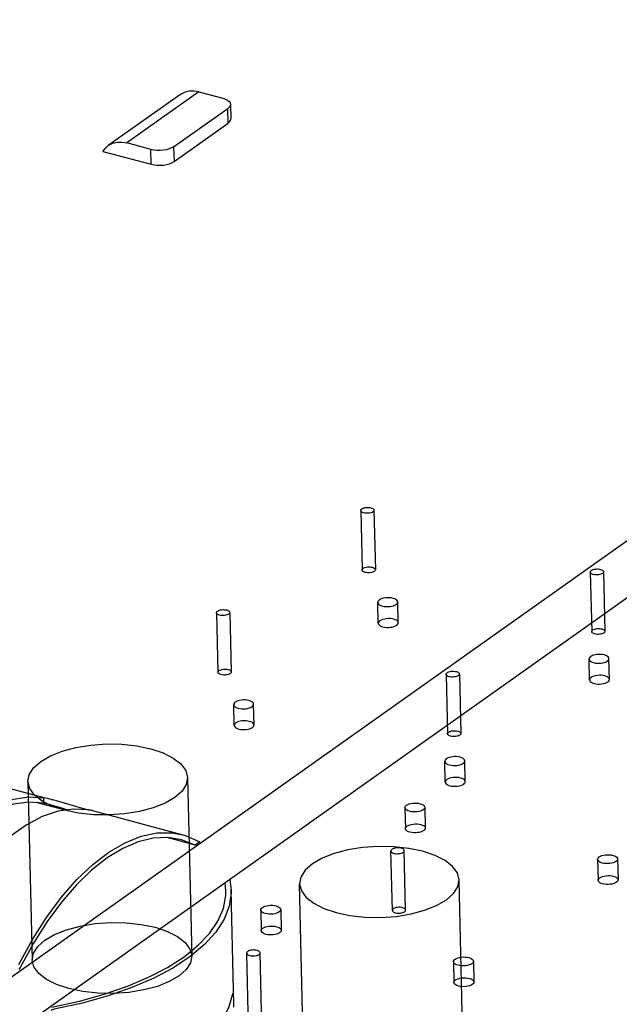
# Model space of a CAD drawing. Header units: millimetres. Extents: x 6 to 414, y 7 to 290.
# Tile 179 of 256: x 131.264 to 132.165, y 148.423 to 149.904. Entities that reach past the tile are written whole.
import ezdxf

# ---------------------------------------------------------------- set-up
doc = ezdxf.new("R2010")
doc.units = ezdxf.units.MM
doc.header["$LTSCALE"] = 23.1
doc.layers.get('0').update_dxf_attribs({"linetype": 'CONTINUOUS'})
doc.layers.add('02___PRT_ALL_AXES', color=7, linetype='CONTINUOUS')

msp = doc.modelspace()

# ---------------------------------------------------------------- linework, layer by layer
at = {"color": 7, "linetype": 'Continuous'}
for p, q in [((131.1934, 148.423), (134.0851, 150.474)), ((134.1282, 150.4179), (131.2365, 148.367)), ((131.533, 149.7954), (131.4246, 149.7185)), ((131.533, 149.7954), (131.569, 149.7858)), ((131.5052, 149.7914), (131.3968, 149.7145)), ((131.4951, 149.7128), (131.5764, 149.7705)), ((131.577, 149.7481), (131.5764, 149.7705)), ((131.5804, 149.7767), (131.581, 149.7544)), ((131.4957, 149.6905), (131.577, 149.7481)), ((131.3888, 149.7059), (131.4611, 149.6865)), ((131.4606, 149.7089), (131.4246, 149.7185)), ((131.4611, 149.6865), (131.4606, 149.7089)), ((131.4951, 149.7128), (131.4957, 149.6905)), ((131.1737, 148.7677), (131.3, 148.7338)), ((131.3054, 148.7322), (131.2999, 148.7333)), ((131.3001, 148.7254), (131.2999, 148.7333)), ((131.3129, 148.7303), (131.3054, 148.7322)), ((131.3116, 148.7307), (131.313, 148.7303)), ((131.3187, 148.7287), (131.3129, 148.7303)), ((131.3479, 148.7201), (131.3187, 148.7287)), ((131.3318, 148.7146), (131.2886, 148.7262)), ((131.3001, 148.7254), (131.3058, 148.7241)), ((131.3058, 148.7241), (131.3096, 148.7231)), ((131.3096, 148.7231), (131.3123, 148.7224)), ((131.3123, 148.7224), (131.3199, 148.7202)), ((131.3199, 148.7202), (131.3359, 148.7153)), ((131.3543, 148.7183), (131.3479, 148.7201)), ((131.3602, 148.7168), (131.3543, 148.7183)), ((131.3653, 148.7155), (131.3602, 148.7168)), ((131.3694, 148.7146), (131.3653, 148.7155)), ((131.3732, 148.7141), (131.509, 148.6777)), ((131.5276, 148.6621), (131.4855, 148.6734)), ((131.5068, 148.6702), (131.4865, 148.6734)), ((131.5276, 148.6621), (131.5068, 148.6702)), ((131.5089, 148.6777), (131.5139, 148.6762)), ((131.5139, 148.6762), (131.5345, 148.667)), ((131.5345, 148.667), (131.5276, 148.6621)), ((131.5796, 148.6104), (131.5816, 148.5941)), ((131.5738, 148.5939), (131.5727, 148.6055)), ((131.5736, 148.5862), (131.5738, 148.5939)), ((131.5852, 148.4437), (131.5816, 148.5942)), ((131.2846, 148.5149), (131.2645, 148.4779)), ((131.5846, 148.4416), (131.584, 148.4382)), ((131.5852, 148.4436), (131.5851, 148.4437)), ((131.5852, 148.4422), (131.5852, 148.4436)), ((131.5854, 148.4249), (131.5852, 148.4422)), ((131.3119, 148.4183), (131.3536, 148.4274)), ((131.5856, 148.4183), (131.5854, 148.4249))]:
    msp.add_line(p, q, dxfattribs=at)
at = {"color": 6, "linetype": 'Continuous'}
for p, q in [((131.7764, 149.1656), (131.7785, 149.076)), ((131.7964, 149.166), (131.7985, 149.0765)), ((132.1217, 149.0729), (132.1238, 148.9834)), ((132.1416, 149.0734), (132.1438, 148.9839)), ((131.5596, 149.0118), (131.5617, 148.9223)), ((131.5796, 149.0123), (131.5817, 148.9227)), ((131.9048, 148.9191), (131.907, 148.8296)), ((131.9248, 148.9196), (131.927, 148.8301)), ((131.276, 148.758), (131.2824, 148.4895)), ((131.5159, 148.7637), (131.5223, 148.4952)), ((131.824, 148.5639), (131.8219, 148.6534)), ((131.844, 148.5644), (131.8419, 148.6539)), ((131.9308, 148.3411), (131.9245, 148.6096)), ((131.6909, 148.3354), (131.6845, 148.6039)), ((131.6072, 148.4101), (131.6051, 148.4997)), ((131.6272, 148.4106), (131.6251, 148.5001))]:
    msp.add_line(p, q, dxfattribs=at)
at = {"color": 7, "linetype": 'Continuous'}
for points in [[(131.533, 149.7954), (131.5257, 149.7967), (131.5187, 149.7966), (131.5122, 149.795), (131.5063, 149.7922), (131.5052, 149.7914)], [(131.569, 149.7858), (131.5729, 149.7844), (131.576, 149.7828), (131.5784, 149.781), (131.5799, 149.779), (131.5804, 149.7767)], [(131.5804, 149.7767), (131.58, 149.7746), (131.5787, 149.7726), (131.5764, 149.7705)], [(131.577, 149.7481), (131.5792, 149.7502), (131.5806, 149.7523), (131.5809, 149.7544)], [(131.3968, 149.7145), (131.3979, 149.7153), (131.4038, 149.7181), (131.4103, 149.7197), (131.4173, 149.7198), (131.4246, 149.7185)], [(131.3888, 149.7059), (131.3929, 149.7112), (131.3968, 149.7145)], [(131.4951, 149.7128), (131.492, 149.711), (131.4883, 149.7096), (131.484, 149.7084), (131.4794, 149.7077), (131.4746, 149.7074), (131.4697, 149.7074), (131.4651, 149.7079), (131.4606, 149.7089)], [(131.4611, 149.6865), (131.4656, 149.6856), (131.4703, 149.6851), (131.4751, 149.685), (131.4799, 149.6853), (131.4845, 149.6861), (131.4888, 149.6872), (131.4925, 149.6887), (131.4957, 149.6905)], [(131.7948, 149.1635), (131.7936, 149.1628), (131.7921, 149.1623), (131.7904, 149.1618), (131.7885, 149.1615), (131.7865, 149.1614), (131.7846, 149.1614), (131.7827, 149.1616), (131.781, 149.162), (131.7794, 149.1625), (131.7782, 149.1631), (131.7772, 149.1638), (131.7766, 149.1647), (131.7764, 149.1655), (131.7765, 149.1664), (131.7771, 149.1673), (131.778, 149.1681)], [(131.778, 149.1681), (131.7792, 149.1688), (131.7807, 149.1694), (131.7824, 149.1698), (131.7843, 149.1701), (131.7862, 149.1703), (131.7881, 149.1702), (131.79, 149.17), (131.7918, 149.1696), (131.7933, 149.1691), (131.7946, 149.1685), (131.7955, 149.1678), (131.7961, 149.1669), (131.7964, 149.1661), (131.7962, 149.1652), (131.7957, 149.1644), (131.7948, 149.1635)], [(131.7969, 149.074), (131.7957, 149.0733), (131.7942, 149.0727), (131.7925, 149.0723), (131.7906, 149.072), (131.7887, 149.0718), (131.7867, 149.0719), (131.7848, 149.0721), (131.7831, 149.0724), (131.7815, 149.0729), (131.7803, 149.0736), (131.7793, 149.0743), (131.7787, 149.0752), (131.7785, 149.076), (131.7787, 149.0769), (131.7792, 149.0777), (131.7801, 149.0785)], [(131.7801, 149.0785), (131.7813, 149.0792), (131.7828, 149.0798), (131.7845, 149.0803), (131.7864, 149.0806), (131.7883, 149.0807), (131.7903, 149.0807), (131.7921, 149.0805), (131.7939, 149.0801), (131.7954, 149.0796), (131.7967, 149.079), (131.7977, 149.0782), (131.7983, 149.0774), (131.7985, 149.0765), (131.7983, 149.0757), (131.7978, 149.0748), (131.7969, 149.074)], [(132.1401, 149.0709), (132.1388, 149.0702), (132.1374, 149.0696), (132.1356, 149.0691), (132.1338, 149.0688), (132.1318, 149.0687), (132.1299, 149.0687), (132.128, 149.0689), (132.1262, 149.0693), (132.1247, 149.0698), (132.1234, 149.0705), (132.1225, 149.0712), (132.1219, 149.072), (132.1217, 149.0729), (132.1218, 149.0738), (132.1223, 149.0746), (132.1232, 149.0754)], [(132.1232, 149.0754), (132.1245, 149.0761), (132.1259, 149.0767), (132.1277, 149.0772), (132.1295, 149.0775), (132.1315, 149.0776), (132.1334, 149.0776), (132.1353, 149.0774), (132.1371, 149.077), (132.1386, 149.0765), (132.1399, 149.0758), (132.1408, 149.0751), (132.1414, 149.0743), (132.1416, 149.0734), (132.1415, 149.0725), (132.141, 149.0717), (132.1401, 149.0709)], [(131.578, 149.0098), (131.5768, 149.0091), (131.5753, 149.0085), (131.5736, 149.008), (131.5717, 149.0077), (131.5697, 149.0076), (131.5678, 149.0076), (131.5659, 149.0078), (131.5641, 149.0082), (131.5626, 149.0087), (131.5613, 149.0093), (131.5604, 149.0101), (131.5598, 149.0109), (131.5596, 149.0118), (131.5597, 149.0126), (131.5603, 149.0135), (131.5612, 149.0143)], [(131.5612, 149.0143), (131.5624, 149.015), (131.5639, 149.0156), (131.5656, 149.016), (131.5675, 149.0163), (131.5694, 149.0165), (131.5713, 149.0164), (131.5732, 149.0162), (131.575, 149.0159), (131.5765, 149.0154), (131.5778, 149.0147), (131.5787, 149.014), (131.5793, 149.0132), (131.5796, 149.0123), (131.5794, 149.0114), (131.5789, 149.0106), (131.578, 149.0098)], [(132.1422, 148.9814), (132.141, 148.9807), (132.1395, 148.9801), (132.1378, 148.9796), (132.1359, 148.9793), (132.1339, 148.9792), (132.132, 148.9792), (132.1301, 148.9794), (132.1284, 148.9798), (132.1268, 148.9803), (132.1256, 148.9809), (132.1246, 148.9817), (132.124, 148.9825), (132.1238, 148.9834), (132.1239, 148.9842), (132.1245, 148.9851), (132.1254, 148.9859)], [(132.1254, 148.9859), (132.1266, 148.9866), (132.1281, 148.9872), (132.1298, 148.9876), (132.1317, 148.9879), (132.1336, 148.9881), (132.1355, 148.988), (132.1374, 148.9878), (132.1392, 148.9875), (132.1407, 148.987), (132.142, 148.9863), (132.1429, 148.9856), (132.1435, 148.9848), (132.1438, 148.9839), (132.1436, 148.983), (132.1431, 148.9822), (132.1422, 148.9814)], [(131.5801, 148.9203), (131.5789, 148.9196), (131.5774, 148.919), (131.5757, 148.9185), (131.5738, 148.9182), (131.5719, 148.9181), (131.5699, 148.9181), (131.568, 148.9183), (131.5663, 148.9187), (131.5647, 148.9192), (131.5635, 148.9198), (131.5625, 148.9206), (131.5619, 148.9214), (131.5617, 148.9222), (131.5618, 148.9231), (131.5624, 148.924), (131.5633, 148.9248)], [(131.5633, 148.9248), (131.5645, 148.9255), (131.566, 148.9261), (131.5677, 148.9265), (131.5696, 148.9268), (131.5715, 148.927), (131.5735, 148.9269), (131.5753, 148.9267), (131.5771, 148.9264), (131.5786, 148.9258), (131.5799, 148.9252), (131.5808, 148.9245), (131.5815, 148.9236), (131.5817, 148.9228), (131.5815, 148.9219), (131.581, 148.9211), (131.5801, 148.9203)], [(131.9232, 148.9171), (131.922, 148.9164), (131.9205, 148.9158), (131.9188, 148.9154), (131.917, 148.9151), (131.915, 148.9149), (131.9131, 148.915), (131.9112, 148.9152), (131.9094, 148.9155), (131.9079, 148.916), (131.9066, 148.9167), (131.9057, 148.9174), (131.9051, 148.9183), (131.9048, 148.9191), (131.905, 148.92), (131.9055, 148.9208), (131.9064, 148.9216)], [(131.9064, 148.9216), (131.9077, 148.9223), (131.9091, 148.9229), (131.9108, 148.9234), (131.9127, 148.9237), (131.9147, 148.9238), (131.9166, 148.9238), (131.9185, 148.9236), (131.9203, 148.9232), (131.9218, 148.9227), (131.9231, 148.9221), (131.924, 148.9213), (131.9246, 148.9205), (131.9248, 148.9196), (131.9247, 148.9188), (131.9241, 148.9179), (131.9232, 148.9171)], [(131.9254, 148.8276), (131.9242, 148.8269), (131.9227, 148.8263), (131.921, 148.8259), (131.9191, 148.8255), (131.9171, 148.8254), (131.9152, 148.8254), (131.9133, 148.8256), (131.9115, 148.826), (131.91, 148.8265), (131.9088, 148.8272), (131.9078, 148.8279), (131.9072, 148.8287), (131.907, 148.8296), (131.9071, 148.8305), (131.9077, 148.8313), (131.9086, 148.8321)], [(131.9086, 148.8321), (131.9098, 148.8328), (131.9113, 148.8334), (131.913, 148.8339), (131.9149, 148.8342), (131.9168, 148.8343), (131.9187, 148.8343), (131.9206, 148.8341), (131.9224, 148.8337), (131.9239, 148.8332), (131.9252, 148.8326), (131.9261, 148.8318), (131.9267, 148.831), (131.927, 148.8301), (131.9268, 148.8293), (131.9263, 148.8284), (131.9254, 148.8276)], [(131.2952, 148.7879), (131.3097, 148.7964), (131.3276, 148.8035), (131.348, 148.8089), (131.3707, 148.8126), (131.394, 148.8143), (131.4173, 148.8139), (131.4398, 148.8115), (131.461, 148.807), (131.4794, 148.8009), (131.4945, 148.7932), (131.5059, 148.7843), (131.5133, 148.7744), (131.5159, 148.7641), (131.514, 148.7536), (131.5077, 148.7435), (131.4968, 148.7338)], [(131.4968, 148.7338), (131.4822, 148.7254), (131.4644, 148.7183), (131.444, 148.7128), (131.4213, 148.7091), (131.398, 148.7075), (131.3747, 148.7079), (131.3522, 148.7103), (131.3309, 148.7148), (131.3126, 148.7209), (131.2974, 148.7285), (131.286, 148.7374), (131.2787, 148.7474), (131.276, 148.7577), (131.2779, 148.7681), (131.2843, 148.7783), (131.2952, 148.7879)], [(131.07, 148.55), (131.0905, 148.5856), (131.112, 148.6177), (131.1346, 148.6467), (131.1581, 148.672), (131.182, 148.6933), (131.2062, 148.7104), (131.2303, 148.723), (131.2542, 148.7312), (131.2773, 148.7346), (131.2999, 148.7333)], [(131.3001, 148.7254), (131.2775, 148.727), (131.2544, 148.7239), (131.2305, 148.7159), (131.2063, 148.7033), (131.1821, 148.6862), (131.1581, 148.6648), (131.1346, 148.6393), (131.112, 148.61), (131.0905, 148.5775)], [(131.3671, 148.7153), (131.3445, 148.7165), (131.3214, 148.7131), (131.2975, 148.705)], [(131.3671, 148.7153), (131.371, 148.7146), (131.3732, 148.7141), (131.3734, 148.7141)], [(131.3737, 148.714), (131.3736, 148.714), (131.3724, 148.7141), (131.3694, 148.7146)], [(131.2975, 148.705), (131.2734, 148.6923), (131.2492, 148.6752), (131.2253, 148.6539), (131.2018, 148.6287), (131.1792, 148.5997), (131.1577, 148.5675), (131.1372, 148.532)], [(131.2622, 148.4825), (131.2828, 148.5201), (131.3039, 148.5535), (131.3264, 148.5837), (131.3496, 148.6104), (131.3735, 148.6331), (131.3978, 148.6517), (131.422, 148.6658), (131.4461, 148.6755), (131.4696, 148.6804), (131.4923, 148.6807), (131.5089, 148.6777)], [(131.4865, 148.6734), (131.4644, 148.6724), (131.4417, 148.6669), (131.4185, 148.657), (131.3951, 148.6428), (131.3718, 148.6245), (131.3489, 148.6023), (131.3265, 148.5764), (131.305, 148.5471), (131.2846, 148.5149)], [(131.9053, 148.5797), (131.916, 148.5892), (131.9225, 148.5994), (131.9245, 148.6098), (131.9218, 148.6203), (131.9146, 148.6301), (131.9033, 148.639), (131.8882, 148.6467), (131.8695, 148.6529), (131.8487, 148.6573), (131.8262, 148.6597), (131.8029, 148.6602), (131.7792, 148.6585), (131.7569, 148.6549), (131.7364, 148.6495), (131.7185, 148.6424), (131.7037, 148.6338)], [(131.8235, 148.6559), (131.8226, 148.6551), (131.8221, 148.6543), (131.8219, 148.6534), (131.8221, 148.6526), (131.8227, 148.6517), (131.8237, 148.651), (131.8249, 148.6504), (131.8265, 148.6498), (131.8282, 148.6495), (131.8301, 148.6493), (131.832, 148.6492), (131.834, 148.6494), (131.8359, 148.6497), (131.8376, 148.6501), (131.8391, 148.6507), (131.8403, 148.6514)], [(131.8403, 148.6514), (131.8412, 148.6522), (131.8417, 148.6531), (131.8419, 148.6539), (131.8417, 148.6548), (131.8411, 148.6556), (131.8401, 148.6564), (131.8389, 148.657), (131.8373, 148.6575), (131.8356, 148.6579), (131.8337, 148.6581), (131.8318, 148.6581), (131.8298, 148.658), (131.8279, 148.6577), (131.8262, 148.6572), (131.8247, 148.6566), (131.8235, 148.6559)], [(131.7037, 148.6338), (131.693, 148.6244), (131.6865, 148.6142), (131.6845, 148.6038), (131.6872, 148.5933), (131.6944, 148.5835), (131.7057, 148.5746), (131.7208, 148.5669), (131.7394, 148.5607), (131.7603, 148.5563), (131.7828, 148.5538), (131.8061, 148.5534), (131.8298, 148.555), (131.8521, 148.5586), (131.8726, 148.5641), (131.8905, 148.5712), (131.9053, 148.5797)], [(131.5816, 148.5941), (131.5816, 148.5903), (131.5788, 148.5704), (131.571, 148.5506), (131.5586, 148.5312), (131.5416, 148.5125), (131.5202, 148.4946), (131.4947, 148.4777), (131.4653, 148.4621), (131.4324, 148.4479), (131.3964, 148.4353), (131.3579, 148.4246)], [(131.3536, 148.4274), (131.3907, 148.4377), (131.4255, 148.4498), (131.4574, 148.4633), (131.4859, 148.4782), (131.5109, 148.4943), (131.532, 148.5114), (131.549, 148.5294), (131.5617, 148.548), (131.57, 148.567), (131.5736, 148.5862)], [(131.8256, 148.5664), (131.8247, 148.5656), (131.8242, 148.5648), (131.824, 148.5639), (131.8242, 148.563), (131.8248, 148.5622), (131.8258, 148.5615), (131.827, 148.5608), (131.8286, 148.5603), (131.8303, 148.5599), (131.8322, 148.5597), (131.8341, 148.5597), (131.8361, 148.5598), (131.838, 148.5601), (131.8397, 148.5606), (131.8412, 148.5612), (131.8424, 148.5619)], [(131.8424, 148.5619), (131.8433, 148.5627), (131.8438, 148.5635), (131.844, 148.5644), (131.8438, 148.5653), (131.8432, 148.5661), (131.8422, 148.5668), (131.841, 148.5675), (131.8394, 148.568), (131.8377, 148.5684), (131.8358, 148.5686), (131.8339, 148.5686), (131.8319, 148.5685), (131.83, 148.5682), (131.8283, 148.5677), (131.8268, 148.5671), (131.8256, 148.5664)], [(131.3015, 148.5194), (131.3161, 148.5278), (131.3339, 148.5349), (131.3544, 148.5404), (131.3771, 148.5441), (131.4003, 148.5457), (131.4237, 148.5453), (131.4462, 148.5429), (131.4674, 148.5385), (131.4857, 148.5323), (131.5009, 148.5247), (131.5123, 148.5158), (131.5196, 148.5058), (131.5223, 148.4955), (131.5204, 148.4851), (131.514, 148.4749), (131.5032, 148.4653)], [(131.5032, 148.4653), (131.4886, 148.4568), (131.4708, 148.4497), (131.4503, 148.4443), (131.4276, 148.4406), (131.4044, 148.4389), (131.381, 148.4393), (131.3585, 148.4418), (131.3373, 148.4462), (131.319, 148.4523), (131.3038, 148.46), (131.2924, 148.4689), (131.2851, 148.4788), (131.2824, 148.4891), (131.2843, 148.4996), (131.2907, 148.5097), (131.3015, 148.5194)], [(131.6067, 148.5022), (131.6058, 148.5014), (131.6053, 148.5005), (131.6051, 148.4997), (131.6053, 148.4988), (131.6059, 148.498), (131.6069, 148.4972), (131.6081, 148.4966), (131.6097, 148.4961), (131.6114, 148.4957), (131.6133, 148.4955), (131.6152, 148.4955), (131.6172, 148.4956), (131.6191, 148.4959), (131.6208, 148.4963), (131.6222, 148.4969), (131.6235, 148.4977)], [(131.6235, 148.4977), (131.6244, 148.4984), (131.6249, 148.4993), (131.6251, 148.5002), (131.6249, 148.501), (131.6243, 148.5018), (131.6233, 148.5026), (131.6221, 148.5032), (131.6205, 148.5038), (131.6188, 148.5041), (131.6169, 148.5043), (131.6149, 148.5044), (131.613, 148.5042), (131.6111, 148.5039), (131.6094, 148.5035), (131.6079, 148.5029), (131.6067, 148.5022)], [(131.2645, 148.4779), (131.2635, 148.4764), (131.2624, 148.4749)], [(131.3345, 148.2773), (131.3754, 148.2871), (131.4133, 148.2986), (131.4485, 148.3119), (131.4804, 148.3268), (131.5085, 148.3431), (131.5327, 148.3605), (131.5525, 148.379), (131.5678, 148.3982), (131.5782, 148.4179), (131.584, 148.4382)], [(131.5851, 148.4437), (131.585, 148.4434), (131.5846, 148.4416)], [(131.3579, 148.4246), (131.3155, 148.4153), (131.3144, 148.415), (131.3133, 148.4146), (131.3124, 148.4142), (131.3115, 148.4138), (131.3108, 148.4133)]]:
    msp.add_lwpolyline(points, dxfattribs=at)
at = {"layer": '02___PRT_ALL_AXES', "color": 6, "linetype": 'Continuous'}
for p, q in [((131.8029, 148.996), (131.8022, 149.0273)), ((131.8329, 148.9967), (131.8322, 149.028)), ((132.1205, 148.9108), (132.1198, 148.9421)), ((132.1505, 148.9115), (132.1497, 148.9428)), ((131.5861, 148.8422), (131.5854, 148.8735)), ((131.6161, 148.8429), (131.6154, 148.8742)), ((131.9037, 148.757), (131.9029, 148.7883)), ((131.9337, 148.7577), (131.9329, 148.789)), ((131.8429, 148.7184), (131.8436, 148.6871)), ((131.8729, 148.7191), (131.8736, 148.6878)), ((132.1327, 148.6406), (132.1335, 148.6093)), ((132.1627, 148.6413), (132.1635, 148.61)), ((131.6261, 148.5646), (131.6268, 148.5333)), ((131.6561, 148.5653), (131.6568, 148.534)), ((131.9159, 148.4869), (131.9167, 148.4555)), ((131.9459, 148.4876), (131.9467, 148.4562))]:
    msp.add_line(p, q, dxfattribs=at)
at = {"layer": '02___PRT_ALL_AXES', "color": 7, "linetype": 'Continuous'}
for points in [[(131.8253, 149.0334), (131.8227, 149.034), (131.8199, 149.0343), (131.817, 149.0343), (131.814, 149.0341), (131.8112, 149.0337), (131.8087, 149.033), (131.8064, 149.0321), (131.8046, 149.031), (131.8032, 149.0299), (131.8024, 149.0286), (131.8022, 149.0273), (131.8025, 149.026), (131.8034, 149.0248), (131.8048, 149.0236), (131.8067, 149.0227), (131.8091, 149.0219)], [(131.8091, 149.0219), (131.8117, 149.0213), (131.8145, 149.021), (131.8174, 149.021), (131.8204, 149.0212), (131.8231, 149.0216), (131.8257, 149.0223), (131.8279, 149.0232), (131.8298, 149.0243), (131.8311, 149.0255), (131.8319, 149.0267), (131.8322, 149.028), (131.8318, 149.0293), (131.831, 149.0306), (131.8295, 149.0317), (131.8277, 149.0326), (131.8253, 149.0334)], [(131.8261, 149.0021), (131.8235, 149.0026), (131.8206, 149.003), (131.8177, 149.003), (131.8148, 149.0028), (131.812, 149.0023), (131.8094, 149.0017), (131.8072, 149.0008), (131.8053, 148.9997), (131.804, 148.9985), (131.8032, 148.9973), (131.8029, 148.996), (131.8033, 148.9946), (131.8042, 148.9934), (131.8056, 148.9923), (131.8075, 148.9913), (131.8098, 148.9906)], [(131.8098, 148.9906), (131.8124, 148.99), (131.8152, 148.9897), (131.8181, 148.9897), (131.8211, 148.9899), (131.8239, 148.9903), (131.8264, 148.991), (131.8287, 148.9919), (131.8305, 148.9929), (131.8319, 148.9941), (131.8327, 148.9954), (131.8329, 148.9967), (131.8326, 148.998), (131.8317, 148.9992), (131.8303, 149.0004), (131.8284, 149.0013), (131.8261, 149.0021)], [(132.1429, 148.9482), (132.1403, 148.9488), (132.1375, 148.9491), (132.1345, 148.9491), (132.1316, 148.9489), (132.1288, 148.9485), (132.1262, 148.9478), (132.124, 148.9469), (132.1221, 148.9458), (132.1208, 148.9446), (132.12, 148.9434), (132.1198, 148.9421), (132.1201, 148.9408), (132.121, 148.9395), (132.1224, 148.9384), (132.1243, 148.9375), (132.1266, 148.9367)], [(132.1266, 148.9367), (132.1292, 148.9361), (132.132, 148.9358), (132.1349, 148.9358), (132.1379, 148.936), (132.1407, 148.9364), (132.1433, 148.9371), (132.1455, 148.938), (132.1473, 148.9391), (132.1487, 148.9403), (132.1495, 148.9415), (132.1497, 148.9428), (132.1494, 148.9441), (132.1485, 148.9454), (132.1471, 148.9465), (132.1452, 148.9474), (132.1429, 148.9482)], [(132.1436, 148.9169), (132.141, 148.9174), (132.1382, 148.9177), (132.1353, 148.9178), (132.1323, 148.9176), (132.1295, 148.9171), (132.127, 148.9165), (132.1247, 148.9156), (132.1229, 148.9145), (132.1215, 148.9133), (132.1207, 148.912), (132.1205, 148.9107), (132.1208, 148.9094), (132.1217, 148.9082), (132.1231, 148.9071), (132.125, 148.9061), (132.1274, 148.9054)], [(132.1274, 148.9054), (132.13, 148.9048), (132.1328, 148.9045), (132.1357, 148.9044), (132.1387, 148.9046), (132.1414, 148.9051), (132.144, 148.9058), (132.1462, 148.9067), (132.1481, 148.9077), (132.1494, 148.9089), (132.1502, 148.9102), (132.1505, 148.9115), (132.1501, 148.9128), (132.1493, 148.914), (132.1478, 148.9151), (132.1459, 148.9161), (132.1436, 148.9169)], [(131.6085, 148.8797), (131.6059, 148.8802), (131.6031, 148.8805), (131.6002, 148.8806), (131.5972, 148.8804), (131.5944, 148.8799), (131.5919, 148.8792), (131.5896, 148.8783), (131.5878, 148.8773), (131.5864, 148.8761), (131.5856, 148.8748), (131.5854, 148.8735), (131.5857, 148.8722), (131.5866, 148.871), (131.588, 148.8699), (131.5899, 148.8689), (131.5923, 148.8681)], [(131.5923, 148.8681), (131.5949, 148.8676), (131.5977, 148.8673), (131.6006, 148.8672), (131.6035, 148.8674), (131.6063, 148.8679), (131.6089, 148.8686), (131.6111, 148.8694), (131.613, 148.8705), (131.6143, 148.8717), (131.6151, 148.873), (131.6154, 148.8743), (131.615, 148.8756), (131.6141, 148.8768), (131.6127, 148.8779), (131.6108, 148.8789), (131.6085, 148.8797)], [(131.6093, 148.8483), (131.6067, 148.8489), (131.6038, 148.8492), (131.6009, 148.8492), (131.598, 148.849), (131.5952, 148.8486), (131.5926, 148.8479), (131.5904, 148.847), (131.5885, 148.8459), (131.5872, 148.8448), (131.5864, 148.8435), (131.5861, 148.8422), (131.5865, 148.8409), (131.5874, 148.8396), (131.5888, 148.8385), (131.5907, 148.8376), (131.593, 148.8368)], [(131.593, 148.8368), (131.5956, 148.8362), (131.5984, 148.8359), (131.6013, 148.8359), (131.6043, 148.8361), (131.6071, 148.8365), (131.6096, 148.8372), (131.6119, 148.8381), (131.6137, 148.8392), (131.6151, 148.8404), (131.6159, 148.8416), (131.6161, 148.8429), (131.6158, 148.8442), (131.6149, 148.8455), (131.6135, 148.8466), (131.6116, 148.8475), (131.6093, 148.8483)], [(131.9261, 148.7944), (131.9235, 148.795), (131.9207, 148.7953), (131.9177, 148.7954), (131.9148, 148.7951), (131.912, 148.7947), (131.9094, 148.794), (131.9072, 148.7931), (131.9053, 148.7921), (131.904, 148.7909), (131.9032, 148.7896), (131.9029, 148.7883), (131.9033, 148.787), (131.9042, 148.7858), (131.9056, 148.7847), (131.9075, 148.7837), (131.9098, 148.7829)], [(131.9098, 148.7829), (131.9124, 148.7824), (131.9152, 148.7821), (131.9181, 148.782), (131.9211, 148.7822), (131.9239, 148.7827), (131.9264, 148.7833), (131.9287, 148.7842), (131.9305, 148.7853), (131.9319, 148.7865), (131.9327, 148.7878), (131.9329, 148.7891), (131.9326, 148.7904), (131.9317, 148.7916), (131.9303, 148.7927), (131.9284, 148.7937), (131.9261, 148.7944)], [(131.9268, 148.7631), (131.9242, 148.7637), (131.9214, 148.764), (131.9185, 148.764), (131.9155, 148.7638), (131.9127, 148.7634), (131.9102, 148.7627), (131.9079, 148.7618), (131.9061, 148.7607), (131.9047, 148.7595), (131.9039, 148.7583), (131.9037, 148.757), (131.904, 148.7557), (131.9049, 148.7544), (131.9063, 148.7533), (131.9082, 148.7524), (131.9106, 148.7516)], [(131.9106, 148.7516), (131.9132, 148.751), (131.916, 148.7507), (131.9189, 148.7507), (131.9218, 148.7509), (131.9246, 148.7513), (131.9272, 148.752), (131.9294, 148.7529), (131.9313, 148.754), (131.9326, 148.7552), (131.9334, 148.7564), (131.9337, 148.7577), (131.9333, 148.759), (131.9324, 148.7603), (131.931, 148.7614), (131.9291, 148.7623), (131.9268, 148.7631)], [(131.8498, 148.713), (131.8475, 148.7138), (131.8456, 148.7147), (131.8442, 148.7158), (131.8432, 148.7171), (131.8429, 148.7184), (131.8431, 148.7197), (131.8439, 148.7209), (131.8453, 148.7221), (131.8471, 148.7232), (131.8493, 148.7241), (131.8519, 148.7248), (131.8547, 148.7252), (131.8576, 148.7254), (131.8606, 148.7254), (131.8634, 148.7251), (131.866, 148.7245)], [(131.866, 148.7245), (131.8683, 148.7238), (131.8702, 148.7228), (131.8716, 148.7217), (131.8726, 148.7204), (131.8729, 148.7191), (131.8727, 148.7178), (131.8719, 148.7166), (131.8705, 148.7154), (131.8687, 148.7143), (131.8665, 148.7134), (131.8639, 148.7127), (131.8611, 148.7123), (131.8582, 148.7121), (131.8552, 148.7121), (131.8524, 148.7124), (131.8498, 148.713)], [(131.8505, 148.6817), (131.8482, 148.6824), (131.8463, 148.6834), (131.8449, 148.6845), (131.844, 148.6857), (131.8436, 148.687), (131.8439, 148.6883), (131.8447, 148.6896), (131.846, 148.6908), (131.8479, 148.6919), (131.8501, 148.6927), (131.8526, 148.6934), (131.8555, 148.6939), (131.8584, 148.6941), (131.8613, 148.694), (131.8641, 148.6937), (131.8668, 148.6932)], [(131.8668, 148.6932), (131.8691, 148.6924), (131.871, 148.6915), (131.8724, 148.6903), (131.8733, 148.6891), (131.8736, 148.6878), (131.8734, 148.6865), (131.8726, 148.6852), (131.8712, 148.684), (131.8694, 148.683), (131.8672, 148.6821), (131.8646, 148.6814), (131.8618, 148.6809), (131.8589, 148.6807), (131.856, 148.6808), (131.8532, 148.6811), (131.8505, 148.6817)], [(132.1396, 148.6352), (132.1373, 148.636), (132.1354, 148.6369), (132.134, 148.638), (132.1331, 148.6393), (132.1327, 148.6406), (132.133, 148.6419), (132.1338, 148.6432), (132.1351, 148.6444), (132.1369, 148.6454), (132.1392, 148.6463), (132.1417, 148.647), (132.1446, 148.6474), (132.1475, 148.6477), (132.1504, 148.6476), (132.1532, 148.6473), (132.1559, 148.6467)], [(132.1559, 148.6467), (132.1582, 148.646), (132.1601, 148.645), (132.1615, 148.6439), (132.1624, 148.6427), (132.1627, 148.6414), (132.1625, 148.6401), (132.1617, 148.6388), (132.1603, 148.6376), (132.1585, 148.6365), (132.1563, 148.6357), (132.1537, 148.635), (132.1509, 148.6345), (132.148, 148.6343), (132.1451, 148.6344), (132.1423, 148.6347), (132.1396, 148.6352)], [(132.1403, 148.6039), (132.1381, 148.6046), (132.1362, 148.6056), (132.1347, 148.6067), (132.1338, 148.608), (132.1335, 148.6092), (132.1337, 148.6106), (132.1345, 148.6118), (132.1359, 148.613), (132.1377, 148.6141), (132.1399, 148.615), (132.1425, 148.6157), (132.1453, 148.6161), (132.1482, 148.6163), (132.1511, 148.6163), (132.154, 148.616), (132.1566, 148.6154)], [(132.1566, 148.6154), (132.1589, 148.6146), (132.1608, 148.6137), (132.1622, 148.6126), (132.1631, 148.6113), (132.1635, 148.61), (132.1632, 148.6087), (132.1624, 148.6075), (132.1611, 148.6063), (132.1593, 148.6052), (132.157, 148.6043), (132.1545, 148.6036), (132.1516, 148.6032), (132.1487, 148.603), (132.1458, 148.603), (132.143, 148.6033), (132.1403, 148.6039)], [(131.633, 148.5592), (131.6307, 148.56), (131.6288, 148.5609), (131.6273, 148.562), (131.6264, 148.5633), (131.6261, 148.5646), (131.6263, 148.5659), (131.6271, 148.5672), (131.6285, 148.5684), (131.6303, 148.5694), (131.6325, 148.5703), (131.6351, 148.571), (131.6379, 148.5714), (131.6408, 148.5717), (131.6438, 148.5716), (131.6466, 148.5713), (131.6492, 148.5707)], [(131.6492, 148.5707), (131.6515, 148.57), (131.6534, 148.569), (131.6548, 148.5679), (131.6557, 148.5667), (131.6561, 148.5654), (131.6558, 148.5641), (131.655, 148.5628), (131.6537, 148.5616), (131.6519, 148.5605), (131.6496, 148.5597), (131.6471, 148.559), (131.6443, 148.5585), (131.6413, 148.5583), (131.6384, 148.5584), (131.6356, 148.5587), (131.633, 148.5592)], [(131.6337, 148.5279), (131.6314, 148.5286), (131.6295, 148.5296), (131.6281, 148.5307), (131.6272, 148.532), (131.6268, 148.5332), (131.6271, 148.5346), (131.6279, 148.5358), (131.6292, 148.537), (131.631, 148.5381), (131.6333, 148.539), (131.6358, 148.5397), (131.6387, 148.5401), (131.6416, 148.5403), (131.6445, 148.5403), (131.6473, 148.54), (131.65, 148.5394)], [(131.65, 148.5394), (131.6523, 148.5386), (131.6542, 148.5377), (131.6556, 148.5366), (131.6565, 148.5353), (131.6568, 148.534), (131.6566, 148.5327), (131.6558, 148.5315), (131.6544, 148.5303), (131.6526, 148.5292), (131.6504, 148.5283), (131.6478, 148.5276), (131.645, 148.5272), (131.6421, 148.527), (131.6392, 148.527), (131.6364, 148.5273), (131.6337, 148.5279)], [(131.9228, 148.4814), (131.9205, 148.4822), (131.9186, 148.4832), (131.9172, 148.4843), (131.9163, 148.4855), (131.9159, 148.4868), (131.9162, 148.4881), (131.917, 148.4894), (131.9183, 148.4906), (131.9201, 148.4916), (131.9224, 148.4925), (131.9249, 148.4932), (131.9278, 148.4937), (131.9307, 148.4939), (131.9336, 148.4938), (131.9364, 148.4935), (131.9391, 148.493)], [(131.9391, 148.493), (131.9413, 148.4922), (131.9432, 148.4912), (131.9447, 148.4901), (131.9456, 148.4889), (131.9459, 148.4876), (131.9457, 148.4863), (131.9449, 148.485), (131.9435, 148.4838), (131.9417, 148.4828), (131.9395, 148.4819), (131.9369, 148.4812), (131.9341, 148.4807), (131.9312, 148.4805), (131.9283, 148.4806), (131.9254, 148.4809), (131.9228, 148.4814)], [(131.9235, 148.4501), (131.9212, 148.4509), (131.9193, 148.4518), (131.9179, 148.4529), (131.917, 148.4542), (131.9167, 148.4555), (131.9169, 148.4568), (131.9177, 148.458), (131.9191, 148.4593), (131.9209, 148.4603), (131.9231, 148.4612), (131.9257, 148.4619), (131.9285, 148.4623), (131.9314, 148.4625), (131.9343, 148.4625), (131.9371, 148.4622), (131.9398, 148.4616)], [(131.9398, 148.4616), (131.9421, 148.4609), (131.944, 148.4599), (131.9454, 148.4588), (131.9463, 148.4576), (131.9467, 148.4563), (131.9464, 148.455), (131.9456, 148.4537), (131.9443, 148.4525), (131.9424, 148.4514), (131.9402, 148.4506), (131.9377, 148.4499), (131.9348, 148.4494), (131.9319, 148.4492), (131.929, 148.4493), (131.9262, 148.4496), (131.9235, 148.4501)]]:
    msp.add_lwpolyline(points, dxfattribs=at)

doc.saveas('drawing.dxf')
